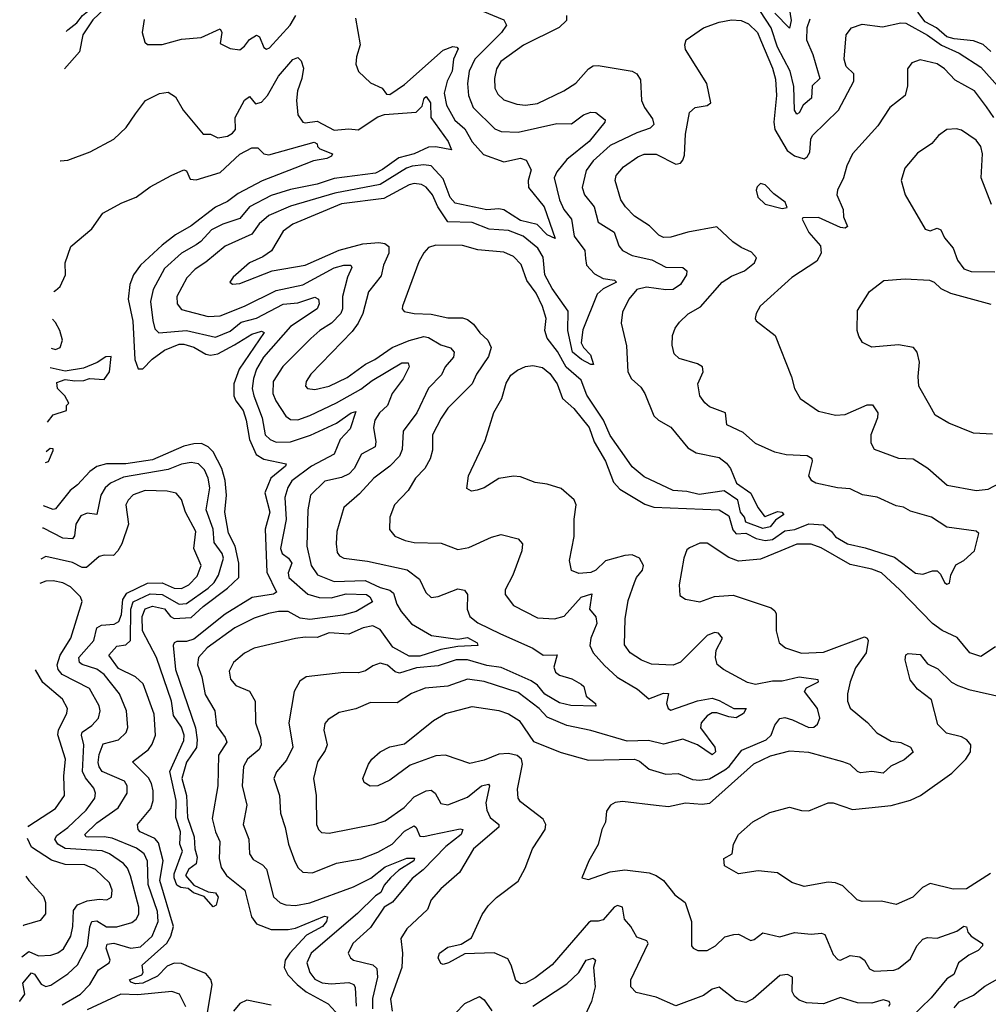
# Model space of a CAD drawing. Extents: x 1843161 to 1959474, y 907081 to 1016326.
# Tile 101 of 256: x 1845597 to 1849596, y 959123 to 963188. Entities that reach past the tile are written whole.
import ezdxf

# ---------------------------------------------------------------- set-up
doc = ezdxf.new("R2010")
doc.units = 0

msp = doc.modelspace()

# ---------------------------------------------------------------- linework, layer by layer
at = {"layer": '0CON20XD'}
for points in [[(1845789, 963138.8), (1845795, 963146.1), (1845832.8, 963175), (1845856.2, 963205), (1845883.1, 963226.9), (1845905, 963271.2), (1845970, 963255), (1845898.1, 963188.1), (1845857.3, 963125), (1845844, 963055), (1845781.6, 962985)], [(1848770.5, 963255), (1848781.3, 963185), (1848775, 963152.9), (1848715, 963215.2)], [(1847485, 963232.7), (1847595, 963187.1), (1847606.2, 963165), (1847585.2, 963134.8), (1847476.2, 963025), (1847452.5, 962975), (1847446.2, 962925), (1847450.3, 962875), (1847469.4, 962825), (1847557.7, 962737.7), (1847585, 962726.8), (1847655, 962724.1), (1847815, 962760.3), (1847875, 962758.8), (1847924.3, 962795.7), (1847955, 962806.4), (1847975, 962804.4), (1848013.5, 962775), (1848012.7, 962765), (1847948.4, 962685), (1847855, 962610.7), (1847815, 962560.4), (1847803.3, 962535), (1847825.3, 962445), (1847843.8, 962405), (1847874.3, 962365), (1847885.8, 962295), (1847930.6, 962235), (1847932.7, 962202.7), (1847936.8, 962175), (1847969.4, 962139.4), (1848005, 962119.4), (1848052.7, 962112.7), (1848060.8, 962105), (1848005, 962076.9), (1847980.3, 962055), (1847922.1, 961907.9), (1847914.8, 961854.8), (1847924.7, 961834.7), (1847953.1, 961805), (1847965.8, 961765), (1847955, 961764.4), (1847915.7, 961785), (1847879.7, 961815), (1847860.3, 961905), (1847861.4, 961985), (1847795, 962078.8), (1847764.4, 962134.4), (1847757.3, 962207.3), (1847735.3, 962245), (1847675, 962294.3), (1847615, 962317.6), (1847535, 962323.1), (1847465, 962350.6), (1847365, 962353.3), (1847323.3, 962415), (1847300.5, 962465), (1847275, 962496.8), (1847255, 962508), (1847225, 962512.5), (1847205, 962507.1), (1847100.1, 962449.9), (1846925, 962428.1), (1846725, 962343.8), (1846684.7, 962315), (1846635.7, 962234.3), (1846600.7, 962209.3), (1846545.6, 962185), (1846477.5, 962125), (1846464.2, 962105), (1846475.8, 962095.8), (1846505, 962098.5), (1846638.6, 962151.4), (1846775, 962174.4), (1846915, 962237.3), (1847013.3, 962263.3), (1847079, 962269), (1847103.8, 962263.8), (1847121.2, 962251.2), (1847120.9, 962225), (1847098.2, 962175), (1847088.9, 962131.1), (1847037.3, 962065), (1847013.7, 961975), (1846994.7, 961935), (1846968.8, 961901.2), (1846798.2, 961725), (1846778.9, 961695), (1846776, 961675), (1846785.6, 961665.6), (1846815, 961661.8), (1846875, 961675.8), (1846949, 961711), (1847023.9, 961766.1), (1847062.4, 961785), (1847135, 961834.8), (1847205, 961864), (1847265, 961879.8), (1847285, 961876.6), (1847335, 961845.2), (1847375, 961833.1), (1847391.1, 961815), (1847388, 961795), (1847353.4, 961755), (1847338.6, 961721.4), (1847285, 961666.9), (1847235.8, 961565), (1847179.9, 961490.1), (1847175.7, 961414.3), (1847164.1, 961385.9), (1847125, 961344.6), (1847058.2, 961295), (1846999.4, 961230.6), (1846935, 961174.2), (1846906.1, 961075), (1846902.7, 961025), (1846908, 960988), (1846916.7, 960975), (1846935, 960964.7), (1847032.9, 960952.9), (1847196.5, 960916.5), (1847248, 960878), (1847273.4, 960823.4), (1847295, 960803.3), (1847325, 960806.5), (1847405, 960838.2), (1847433.5, 960833.5), (1847445.3, 960815.3), (1847444.7, 960754.7), (1847454.7, 960724.7), (1847487.9, 960697.9), (1847582.1, 960652.1), (1847715, 960593.2), (1847757.5, 960565), (1847816, 960566), (1847802.4, 960515), (1847808.5, 960495), (1847825, 960481.9), (1847876.5, 960466.5), (1847915, 960444.5), (1847925.5, 960435), (1847935.7, 960395), (1847974, 960365), (1847975.6, 960354.4), (1847872.4, 960357.6), (1847825, 960368.5), (1847765, 960403.2), (1847735, 960440.8), (1847708.3, 960458.3), (1847585, 960513.2), (1847525, 960521.5), (1847445, 960545.8), (1847399.2, 960545), (1847325, 960520.9), (1847235, 960512.7), (1847165, 960491), (1847146.5, 960496.5), (1847115, 960523.8), (1847085, 960531.5), (1847055, 960520.6), (1847025, 960499.5), (1846995, 960492.1), (1846935, 960492.9), (1846780, 960475), (1846753.3, 960456.7), (1846729.5, 960415), (1846708.4, 960285), (1846724.1, 960185), (1846698.3, 960131.7), (1846656.4, 960083.6), (1846645.5, 960055), (1846668.9, 959985), (1846673, 959913), (1846692.7, 959852.7), (1846705.9, 959785), (1846732.4, 959712.4), (1846746.4, 959686.4), (1846765, 959668.5), (1846805.5, 959665.5), (1846905, 959706.1), (1847005, 959724), (1847075, 959751.4), (1847135, 959784.8), (1847185, 959837.5), (1847225, 959859.6), (1847233.4, 959853.4), (1847248.1, 959818.1), (1847265, 959815.8), (1847295, 959823.5), (1847415, 959848.4), (1847426.9, 959845), (1847419.1, 959825), (1847356.1, 959775), (1847262.1, 959677.9), (1847217, 959643), (1847135.2, 959544.8), (1847100.9, 959525), (1847045, 959440), (1846971.5, 959375), (1846952.2, 959335), (1846961.9, 959315), (1846975, 959305.5), (1847055, 959286.2), (1847071.1, 959271.1), (1847073.9, 959235), (1847052.8, 959147.2), (1847053.2, 959105)], [(1848859.3, 963190.7), (1848846, 963155), (1848845.6, 963105), (1848871.2, 963045), (1848900.5, 962945), (1848868.6, 962915), (1848865.7, 962864.3), (1848831.9, 962835), (1848815, 962803.2), (1848805, 962797.5), (1848795.3, 962815), (1848792.2, 962912.2), (1848777.3, 962975), (1848725.3, 963075), (1848699.6, 963155), (1848655, 963222.3)], [(1849606.4, 963056.4), (1849575, 963085.3), (1849535, 963101), (1849455, 963109.1), (1849425, 963117.9), (1849381.7, 963155), (1849335, 963178.8), (1849305, 963218.6)], [(1846110.7, 963189.3), (1846102.2, 963135), (1846112.9, 963095), (1846125, 963085.7), (1846185, 963085.6), (1846265, 963108.2), (1846345.3, 963114.7), (1846425, 963151.1), (1846431.6, 963135), (1846425, 963090), (1846465, 963069.2), (1846505, 963063.3), (1846525, 963078.8), (1846545, 963106), (1846575, 963123.8), (1846587, 963117), (1846605, 963073.3), (1846615, 963066.2), (1846627.7, 963072.3), (1846714, 963165), (1846736.2, 963205)], [(1846982.5, 963195), (1847001.8, 963085), (1846986.9, 963035), (1846984.4, 963004.4), (1846995, 962973.8), (1847045, 962928), (1847093.3, 962905), (1847110.8, 962880.8), (1847125, 962880), (1847185, 962920), (1847345, 963062.3), (1847385, 963077.8), (1847401.2, 963075), (1847407.6, 963067.6), (1847388, 963025), (1847382.5, 962975), (1847361.6, 962935), (1847349.1, 962885), (1847358.9, 962835), (1847392.8, 962772.8), (1847435, 962737.2), (1847465, 962683.8), (1847511.4, 962631.4), (1847595, 962600.8), (1847665, 962616.2), (1847687.9, 962607.9), (1847707.8, 962567.8), (1847695.9, 962525), (1847697.8, 962495), (1847762.5, 962415), (1847808, 962285), (1847775, 962300.3), (1847732.8, 962342.8), (1847665, 962358.5), (1847595, 962403.8), (1847575, 962408), (1847525, 962403.3), (1847395, 962431.2), (1847374.5, 962454.5), (1847345, 962531.4), (1847295.5, 962585.5), (1847265, 962589.5), (1847216.8, 962583.2), (1847194.2, 962575), (1847085, 962508.2), (1846897.8, 962472.2), (1846715, 962417.9), (1846625, 962379.8), (1846585.2, 962344.8), (1846555, 962303.4), (1846445, 962253.2), (1846365, 962186.5), (1846321.8, 962158.2), (1846287.2, 962122.8), (1846246, 962045), (1846246.4, 962015), (1846265, 961992.1), (1846375, 961963), (1846425, 961965.2), (1846524.9, 962005.1), (1846655, 962070.6), (1846765, 962094), (1846895, 962163.7), (1846935.3, 962175.3), (1846963.8, 962175), (1846968.2, 962165), (1846949.5, 962125), (1846928.9, 962045), (1846928.9, 961995), (1846921.9, 961975), (1846884.2, 961935), (1846836.2, 961905), (1846798.3, 961871.7), (1846683.5, 961756.5), (1846643.7, 961695), (1846641.7, 961645), (1846653.6, 961615), (1846695, 961550.9), (1846715, 961537.8), (1846745, 961536.6), (1846795, 961554), (1846904.1, 961605.9), (1847005, 961662.9), (1847051.7, 961698.3), (1847175, 961771.6), (1847201.2, 961771.2), (1847204.6, 961755), (1847179.4, 961705), (1847134.8, 961645), (1847115.4, 961595), (1847081.8, 961565), (1847062.8, 961535), (1847057.5, 961505), (1847066.5, 961445), (1847063.8, 961425), (1847008.5, 961395), (1846977.1, 961335), (1846956.5, 961313.5), (1846925, 961298.3), (1846856.7, 961283.3), (1846797.1, 961225), (1846786.3, 961165), (1846782.2, 961015), (1846800, 960935), (1846826, 960896), (1846895, 960868.7), (1847022.4, 960872.4), (1847085, 960844), (1847125, 960833.5), (1847140, 960820), (1847153.3, 960775), (1847171, 960745), (1847215, 960694.7), (1847296.2, 960646.2), (1847405, 960631), (1847445, 960637.5), (1847485.6, 960615), (1847487.5, 960605), (1847405, 960600.4), (1847335, 960587.7), (1847249.2, 960560.8), (1847205, 960560.3), (1847137.3, 960597.3), (1847085, 960671.1), (1847055, 960685.6), (1847015, 960677.4), (1846955, 960651.4), (1846875, 960657.2), (1846825, 960637.5), (1846775, 960639.6), (1846735, 960634), (1846565, 960593.8), (1846525, 960573.6), (1846479.1, 960535), (1846461.9, 960498.1), (1846466.9, 960465), (1846489.6, 960439.6), (1846545, 960415.6), (1846568.5, 960375), (1846570.4, 960285), (1846590.4, 960225), (1846593.9, 960195), (1846585.4, 960175), (1846537.1, 960135), (1846520.4, 960105), (1846515.8, 960025), (1846534.6, 959945), (1846520, 959865), (1846542.2, 959805), (1846545.5, 959745), (1846561.3, 959721.3), (1846599.2, 959699.2), (1846615, 959681.9), (1846645, 959567.5), (1846672.3, 959542.3), (1846695, 959534.2), (1846735, 959531.7), (1846795, 959542.9), (1846975, 959608.1), (1847046.6, 959643.4), (1847105, 959691.5), (1847195, 959727), (1847226.4, 959726.4), (1847223.8, 959715), (1847162.7, 959677.3), (1847127.9, 959645), (1847101.9, 959615), (1847087.5, 959585), (1847065, 959571.2), (1846991.2, 959498.8), (1846799.4, 959335), (1846782.5, 959295), (1846794.8, 959255), (1846815, 959226.9), (1846845, 959211.3), (1846882.6, 959207.4), (1846955, 959213), (1846976.1, 959205), (1846982.2, 959192.2), (1846986.2, 959115)], [(1847854.3, 963205), (1847854.4, 963185), (1847824.6, 963155.4), (1847676.9, 963083.1), (1847583.8, 963015), (1847564.7, 962985), (1847556.5, 962945), (1847558.7, 962905), (1847570.1, 962880.1), (1847595, 962857.1), (1847648.9, 962838.9), (1847685, 962834.8), (1847735, 962842.4), (1847843.1, 962895), (1847893.4, 962926.6), (1847944.8, 962985.2), (1847965, 962997.5), (1847985, 962999.6), (1848125.3, 962975.3), (1848144.7, 962964.7), (1848160.2, 962940.2), (1848163.5, 962855), (1848176.2, 962825), (1848208.7, 962778.7), (1848214.5, 962755.5), (1848199.6, 962740.4), (1848145, 962720.8), (1848035, 962668.8), (1847964.6, 962605.4), (1847935.3, 962565), (1847919.2, 962495), (1847928.4, 962465), (1847969.1, 962415), (1847985, 962352.9), (1848050.7, 962310.7), (1848070.7, 962255), (1848085.6, 962235), (1848125, 962215.3), (1848206.9, 962196.9), (1848265, 962166.6), (1848334.5, 962164.5), (1848351.4, 962151.4), (1848350, 962135), (1848325.5, 962095), (1848295.3, 962074.7), (1848265, 962072.4), (1848185, 962084.2), (1848145.2, 962074.8), (1848111.8, 962035), (1848085, 961981.2), (1848079.5, 961935), (1848102, 961842), (1848107.9, 961735), (1848122.2, 961705), (1848160.9, 961670.9), (1848177.5, 961645), (1848215, 961553.3), (1848234.7, 961534.7), (1848285, 961506.5), (1848355, 961420), (1848390.2, 961400.2), (1848485, 961380.5), (1848515, 961357.1), (1848531.9, 961335), (1848555.5, 961275), (1848615, 961233.3), (1848644.4, 961175), (1848670.5, 961140.5), (1848675, 961136.7), (1848725, 961157.7), (1848743.8, 961155), (1848752, 961145), (1848717.6, 961122.4), (1848695, 961094.6), (1848665, 961088.1), (1848595, 961114.4), (1848589.7, 961135), (1848572.3, 961155), (1848561.4, 961205), (1848505, 961243.7), (1848402.2, 961227.8), (1848350.5, 961240.5), (1848295, 961244.1), (1848175, 961301.4), (1848125, 961342.9), (1848103.3, 961373.3), (1848035, 961471.6), (1848006.4, 961535), (1847938.7, 961638.7), (1847915, 961699.6), (1847853.2, 961753.2), (1847817.7, 961817.7), (1847773.9, 961873.9), (1847765.2, 961905), (1847769.7, 961955), (1847755.4, 962004.6), (1847729.3, 962059.3), (1847690.9, 962110.9), (1847667.4, 962177.4), (1847635, 962210.9), (1847595, 962227.9), (1847488.3, 962238.3), (1847425, 962256), (1847315, 962257.3), (1847285, 962247.5), (1847264.7, 962225.3), (1847245, 962189.2), (1847177.1, 962005), (1847175.8, 961995), (1847183.6, 961983.6), (1847225.4, 961975.4), (1847295, 961972.9), (1847365, 961957.3), (1847425, 961956.8), (1847445, 961951.1), (1847470.8, 961930.8), (1847496.5, 961895), (1847529.5, 961865), (1847543.8, 961835), (1847532, 961798), (1847482.3, 961725), (1847464.4, 961685), (1847365, 961584.5), (1847336.9, 961543.1), (1847301.2, 961475), (1847301.5, 961411.5), (1847290.8, 961375), (1847268.8, 961335), (1847231.3, 961295), (1847200.4, 961245), (1847144.6, 961185), (1847125.4, 961134.6), (1847123.7, 961083.7), (1847145.3, 961055.3), (1847188, 961038), (1847225, 961029.3), (1847336.9, 961026.9), (1847405, 961001.5), (1847451.1, 961008.9), (1847545, 961052.1), (1847585, 961063.3), (1847655, 961044.3), (1847673.1, 961025), (1847669.5, 960995), (1847632.7, 960895), (1847601.4, 960835), (1847601.4, 960815), (1847635, 960770), (1847735, 960718.2), (1847804.7, 960715.3), (1847845, 960725.4), (1847915, 960804.1), (1847958.5, 960818.5), (1847949.3, 960755), (1847975, 960722.9), (1847979.8, 960695), (1847954.1, 960635), (1847950, 960605), (1847963.8, 960575), (1848011.6, 960521.6), (1848064.1, 960474.1), (1848147.8, 960425), (1848194.7, 960384.7), (1848255, 960407.5), (1848275, 960407.1), (1848267.6, 960365), (1848274.3, 960344.3), (1848285, 960337.1), (1848395, 960375.7), (1848455, 960386.7), (1848485, 960377.6), (1848545, 960345.2), (1848596, 960345), (1848585, 960323.5), (1848555, 960306.6), (1848525, 960309.6), (1848475, 960326.9), (1848455, 960326.5), (1848435, 960314.7), (1848410.8, 960285), (1848406.9, 960265), (1848466.6, 960185), (1848469, 960165), (1848455, 960153.9), (1848395, 960194.2), (1848335, 960217.5), (1848255, 960196.8), (1848192.4, 960212.4), (1848105, 960209.1), (1847955, 960253.9), (1847855, 960274.2), (1847775, 960308.8), (1847741.2, 960345), (1847655, 960410), (1847515, 960455.7), (1847445, 960465.7), (1847365, 960436.3), (1847271.1, 960428.9), (1847215, 960406), (1847155, 960368.2), (1847045, 960368.7), (1846985, 960342.7), (1846915, 960327.9), (1846870.8, 960299.2), (1846857, 960283), (1846852.5, 960255), (1846866.2, 960195), (1846858.3, 960171.7), (1846826.2, 960125), (1846810.4, 960055), (1846820.8, 959985), (1846822.3, 959865), (1846830, 959845), (1846842.5, 959832.5), (1846875, 959830), (1847063.1, 959866.9), (1847105, 959880.7), (1847183.5, 959936.5), (1847225, 959979.7), (1847275, 960004.1), (1847295, 960006.9), (1847311.8, 959995), (1847335, 959952.9), (1847365, 959946.4), (1847445, 959978.4), (1847503.8, 960025), (1847531.7, 960031.7), (1847536.1, 960025), (1847521.7, 959955), (1847525.2, 959925.2), (1847539.2, 959895), (1847575.4, 959865), (1847575, 959854.6), (1847470.5, 959765), (1847412.4, 959667.6), (1847335, 959600), (1847295.6, 959555), (1847280, 959515), (1847194.7, 959435.3), (1847170, 959395), (1847177.6, 959335), (1847174.7, 959275), (1847127.8, 959145), (1847135, 959094.4)], [(1849184.5, 959115), (1849190, 959125), (1849186.2, 959135), (1849161.7, 959141.7), (1849115, 959128.4), (1849055, 959129.8), (1848985, 959152.1), (1848915, 959125.3), (1848845, 959129.3), (1848815, 959140.4), (1848795, 959157.1), (1848786, 959176), (1848787.3, 959235), (1848766, 959246), (1848735, 959242.5), (1848625, 959146.5), (1848595, 959130.9), (1848555, 959138.9), (1848485, 959194.4), (1848455, 959185.5), (1848420.3, 959159.7), (1848305, 959116.4), (1848225, 959152.4), (1848142, 959172), (1848119.5, 959195), (1848119.5, 959225), (1848191.2, 959375), (1848185.7, 959385.7), (1848145, 959400), (1848120, 959445), (1848093.2, 959475), (1848085, 959523.8), (1848065, 959531.1), (1848051.5, 959525), (1848005, 959472), (1847985, 959465.9), (1847955, 959466.8), (1847945, 959459.1), (1847795, 959286.9), (1847725, 959232.9), (1847685, 959210.4), (1847665, 959207.8), (1847645, 959221.2), (1847625.7, 959285), (1847611.4, 959311.4), (1847555, 959335.5), (1847435, 959332), (1847366.7, 959295), (1847345, 959288), (1847335, 959291.2), (1847324, 959315), (1847330, 959335), (1847365, 959359.2), (1847418.8, 959371.2), (1847462.2, 959397.8), (1847506.6, 959493.4), (1847530.8, 959529.2), (1847565.9, 959564.1), (1847655, 959631.4), (1847684, 959686), (1847713.3, 959765), (1847765.6, 959845), (1847769.5, 959865), (1847757.9, 959887.9), (1847665, 959959.2), (1847654.4, 959975), (1847651.3, 960011.3), (1847672.5, 960115), (1847667.9, 960135), (1847650.4, 960150.4), (1847615, 960159.1), (1847575, 960155.9), (1847515, 960131.5), (1847455, 960117.8), (1847355, 960151.2), (1847315, 960148.7), (1847208.9, 960111.1), (1847125, 960048.1), (1847075, 960025.8), (1847044.3, 960024.3), (1847019.3, 960039.3), (1847013.3, 960055), (1847036.9, 960115), (1847050, 960135), (1847084.6, 960165.4), (1847125, 960186.9), (1847185, 960198.1), (1847304.7, 960295.3), (1847354.2, 960324.2), (1847465, 960352.3), (1847575, 960336.5), (1847615, 960322.5), (1847658.2, 960295), (1847718.4, 960208.4), (1847832.4, 960162.4), (1847945, 960131.5), (1848135.2, 960135.2), (1848155, 960127.7), (1848195, 960094.7), (1848265, 960073.4), (1848315, 960076.5), (1848375, 960051.7), (1848405, 960048.3), (1848445, 960054.8), (1848508.3, 960091.7), (1848525.2, 960105), (1848577.9, 960172.1), (1848679.1, 960215), (1848698.8, 960235), (1848713.9, 960276.1), (1848735, 960303.3), (1848755, 960307.4), (1848787.4, 960297.4), (1848855, 960265.9), (1848875, 960267.1), (1848890, 960280), (1848900, 960305), (1848890, 960345), (1848837.3, 960415), (1848845, 960429.6), (1848895, 960454.5), (1848892.7, 960462.7), (1848815, 960473.7), (1848745, 960456.9), (1848705, 960456.9), (1848635, 960444), (1848602, 960452), (1848502, 960505), (1848476.3, 960526.3), (1848469.2, 960555), (1848472.2, 960585), (1848498.1, 960635), (1848481.2, 960655), (1848465, 960658.5), (1848435, 960646.1), (1848325, 960535.4), (1848295, 960522.8), (1848205, 960528), (1848163.9, 960543.9), (1848117.1, 960575), (1848093.2, 960606.8), (1848096.2, 960715), (1848109.5, 960790.5), (1848135.3, 960864.7), (1848142.9, 960885), (1848167.5, 960915), (1848172, 960935), (1848155.6, 960965.6), (1848125, 960978.8), (1848095, 960976.3), (1848015.6, 960954.4), (1847975, 960915.3), (1847955, 960905.8), (1847905, 960901.2), (1847874.5, 960914.5), (1847866.7, 960955), (1847885.7, 961055), (1847885.6, 961125.6), (1847894.4, 961185), (1847885.4, 961205.4), (1847832.4, 961252.4), (1847775, 961270.6), (1847725, 961276.9), (1847665, 961300.5), (1847635, 961303.6), (1847575.4, 961294.6), (1847515, 961255.7), (1847486.1, 961246.1), (1847462.3, 961242.3), (1847442.3, 961252.3), (1847449.4, 961305), (1847518.6, 961451.4), (1847554, 961566), (1847587.5, 961625), (1847605, 961687.5), (1847625, 961721.1), (1847651.7, 961741.7), (1847685, 961756.4), (1847715, 961760.9), (1847755, 961751.8), (1847785, 961728.2), (1847815.9, 961685), (1847837.9, 961625), (1847885, 961583.1), (1847948.1, 961505), (1847969.1, 961445), (1848015, 961365.6), (1848048.3, 961278.3), (1848075, 961249.6), (1848178, 961188), (1848215.3, 961175.3), (1848485, 961164.8), (1848525, 961140.4), (1848541.6, 961081.6), (1848555, 961065.9), (1848595, 961068), (1848637, 961047), (1848675, 961038.1), (1848705, 961041.6), (1848755, 961078.5), (1848796.7, 961083.3), (1848855, 961106.9), (1848915, 961103.2), (1848948.7, 961075), (1848965, 961053.8), (1849015, 961024), (1849087.7, 961007.7), (1849208.9, 960968.9), (1849295, 960903.9), (1849325, 960898.8), (1849365, 960912.9), (1849385, 960912.5), (1849398.7, 960898.7), (1849414.7, 960865), (1849425, 960857.8), (1849435, 960862), (1849440.4, 960895), (1849461.8, 960938.2), (1849494.2, 960955), (1849539.2, 960995), (1849556.4, 961066.4), (1849546, 961076), (1849425, 961093.3), (1849360.8, 961135), (1849275, 961159.2), (1849245, 961176), (1849215, 961181), (1849136.6, 961216.6), (1849076.8, 961226.8), (1849025, 961251.1), (1848973.3, 961255), (1848884.2, 961275), (1848867.5, 961285), (1848854.3, 961305), (1848870, 961365), (1848868.8, 961375), (1848847.9, 961387.9), (1848761.3, 961391.3), (1848715, 961402.9), (1848635, 961438.9), (1848583.4, 961483.4), (1848516.7, 961515), (1848510, 961565), (1848445, 961590), (1848425, 961605.8), (1848404.4, 961635), (1848396.5, 961685), (1848417.8, 961735), (1848415.7, 961755), (1848395, 961767.9), (1848319.1, 961789.1), (1848299.4, 961809.4), (1848290.5, 961845), (1848292.5, 961885), (1848303.3, 961915), (1848321.2, 961938.8), (1848356.5, 961973.5), (1848407.3, 962002.7), (1848496.4, 962105), (1848535, 962130), (1848589, 962151), (1848630, 962185), (1848639.2, 962205), (1848618.1, 962228.1), (1848575, 962247.1), (1848541.2, 962271.2), (1848475, 962333.6), (1848355, 962310.8), (1848285, 962290.4), (1848255, 962289.6), (1848235, 962298.2), (1848197, 962337), (1848135, 962376.9), (1848097.5, 962415), (1848078.7, 962445), (1848055.4, 962525), (1848059.6, 962545), (1848089, 962581), (1848148.1, 962621.9), (1848175, 962633.2), (1848225, 962632.4), (1848305, 962592.2), (1848325, 962595.6), (1848335, 962608), (1848341.2, 962628.8), (1848345.6, 962715.6), (1848362, 962805), (1848385, 962826.2), (1848435, 962833.3), (1848450, 962845), (1848433.8, 962925), (1848345.8, 963065.8), (1848342.5, 963085), (1848348.8, 963105), (1848420, 963155), (1848485, 963178.6), (1848535, 963187.3), (1848575, 963184.2), (1848605, 963170.8), (1848642.2, 963135), (1848655.7, 963105.7)], [(1848655.7, 963105.7), (1848705, 962988.5), (1848717.6, 962942.4), (1848721.7, 962875), (1848710, 962765), (1848714.7, 962735), (1848765, 962647.5), (1848795, 962625.6), (1848835, 962613.2), (1848848.4, 962621.6), (1848859.2, 962640.8), (1848862.5, 962695), (1848869.6, 962710.4), (1848977.5, 962815), (1849041.1, 962935), (1849041.1, 962965), (1849008.5, 962995), (1849000.4, 963025), (1849008.6, 963125), (1849031.1, 963155), (1849075, 963169.2), (1849159.1, 963159.1), (1849235, 963175.2), (1849255, 963174.2), (1849345, 963124.4), (1849402.9, 963082.9), (1849475, 963049.6), (1849565, 962991.7), (1849668.8, 962875)], [(1845763.3, 962605), (1845765, 962606), (1845795, 962608), (1845887.6, 962642.4), (1845985, 962694.3), (1846036.2, 962743.8), (1846075, 962799.2), (1846115.8, 962855), (1846173.9, 962883.9), (1846209.1, 962889.1), (1846240.3, 962870.3), (1846272.2, 962815), (1846354.3, 962715), (1846385, 962715.6), (1846415, 962700.4), (1846455, 962707.7), (1846475, 962719.2), (1846487.1, 962735), (1846485.8, 962785), (1846524.4, 962855.6), (1846545, 962871.5), (1846570.3, 962840.3), (1846595, 962847.3), (1846620, 962875), (1846664.8, 962955.2), (1846725, 963024.4), (1846745, 963032), (1846758.9, 963018.9), (1846768.7, 962988.7), (1846762, 962945), (1846743.8, 962895), (1846740, 962855), (1846744.4, 962795), (1846765, 962765.8), (1846775, 962762.2), (1846825, 962769.1), (1846895, 962732.7), (1846955, 962738.2), (1846994.1, 962734.1), (1847075, 962787.5), (1847103.1, 962796.9), (1847233.8, 962806.2), (1847258.5, 962831.5), (1847266.3, 962863.7), (1847275, 962871.1), (1847293.4, 962845), (1847294.3, 962784.3), (1847366.2, 962685), (1847379.5, 962650.5), (1847315, 962662.9), (1847285, 962661.9), (1847225, 962634.6), (1847161.5, 962618.5), (1847095, 962569.1), (1847065, 962553.9), (1846895, 962532.1), (1846825, 962509), (1846715, 962487.5), (1846635, 962462.4), (1846545, 962416.2), (1846505, 962367.4), (1846435, 962343.9), (1846389.2, 962320.8), (1846345, 962272.7), (1846325, 962259.4), (1846265, 962223.8), (1846195, 962161.2), (1846148.1, 962075), (1846137.4, 962025), (1846146, 961946), (1846155, 961911.4), (1846170.8, 961895), (1846284.8, 961905.2), (1846405, 961877.9), (1846465, 961902.8), (1846510.5, 961939.5), (1846575, 961956.1), (1846685, 962013.1), (1846745, 962019.5), (1846815, 962042.3), (1846830.5, 962035), (1846833.1, 962015), (1846824.6, 961995), (1846715, 961921.1), (1846603.9, 961795), (1846574.4, 961745), (1846562.5, 961707.5), (1846556, 961665), (1846563.6, 961635), (1846597.9, 961545), (1846610.6, 961475), (1846630.4, 961455), (1846655, 961444), (1846715, 961446), (1846797.5, 961472.5), (1846905, 961522.3), (1846965, 961565.7), (1846985, 961571.2), (1846960.8, 961499.2), (1846919.5, 961455), (1846895.5, 961394.5), (1846801.8, 961345), (1846720.7, 961285), (1846703.5, 961256.5), (1846691.4, 961215), (1846697.2, 961125), (1846672.9, 961005), (1846680, 960985), (1846706, 960965), (1846719.7, 960945), (1846705.2, 960905), (1846708, 960885), (1846786.5, 960816.5), (1846833.1, 960803.1), (1846882, 960802), (1846945, 960818.1), (1847028.2, 960815), (1847042.4, 960805), (1847052.9, 960785), (1846985.6, 960745), (1846930.8, 960729.2), (1846795, 960712.5), (1846755, 960716.9), (1846705, 960745.2), (1846665, 960745.6), (1846623.4, 960736.6), (1846565, 960717.3), (1846485, 960678), (1846371.2, 960595), (1846335.2, 960555), (1846331.2, 960525), (1846348.8, 960475), (1846362.6, 960402.6), (1846402.1, 960335), (1846408.8, 960275), (1846444.7, 960225), (1846451.6, 960205), (1846418.1, 960151.9), (1846414.8, 960025), (1846390.9, 959890.9), (1846404.7, 959835), (1846422.7, 959795), (1846420.5, 959725), (1846428, 959688), (1846451.2, 959655), (1846526.8, 959595), (1846553.1, 959485), (1846574.6, 959455), (1846635, 959432.6), (1846705, 959432.4), (1846735, 959438), (1846855, 959487.6), (1846868.2, 959485), (1846863.1, 959465), (1846847.3, 959445), (1846781.4, 959408.6), (1846711.4, 959335), (1846692.7, 959305), (1846688.4, 959275), (1846703.8, 959245), (1846742.4, 959205), (1846780, 959175), (1846870.5, 959125), (1846915, 959075.7)], [(1849618, 962785), (1849587.9, 962827.9), (1849538.8, 962895), (1849458.8, 962938.8), (1849414.6, 962985), (1849385, 963006.6), (1849315, 963022.5), (1849279.7, 963010.3), (1849261.9, 962985), (1849262.2, 962915), (1849252.2, 962875), (1849188.6, 962825), (1849139.8, 962750.2), (1849035.7, 962635), (1849011.1, 962585), (1848997.5, 962535), (1848972.7, 962485), (1848970.4, 962465), (1848997.1, 962405), (1848997.5, 962375), (1849013.8, 962335), (1849005, 962328), (1848985, 962330), (1848895, 962370.9), (1848830, 962370), (1848827.5, 962365), (1848855, 962310), (1848902.5, 962255), (1848905.6, 962225), (1848888.1, 962191.9), (1848785, 962124.4), (1848653.8, 962005), (1848636.7, 961975), (1848633.3, 961955), (1848637.5, 961945), (1848715.8, 961885), (1848783.2, 961713.2), (1848796, 961665), (1848818.8, 961625), (1848895, 961571.4), (1848965, 961555.6), (1849005, 961558.9), (1849095, 961598.5), (1849117.8, 961597.8), (1849140, 961565), (1849137.9, 961545), (1849110.9, 961475), (1849111.3, 961441.3), (1849124, 961415), (1849225, 961378.1), (1849285.8, 961375), (1849346.6, 961336.6), (1849426.2, 961266.2), (1849545, 961244.6), (1849595, 961249.6), (1849645, 961276.2)], [(1849608.8, 962425), (1849565.9, 962535), (1849571.1, 962635), (1849565.3, 962665), (1849545, 962690.5), (1849485, 962732.5), (1849465, 962737.5), (1849425, 962734.3), (1849390.5, 962709.5), (1849362.8, 962677.2), (1849303.3, 962636.7), (1849250.8, 962575), (1849236.2, 962525), (1849253.1, 962465), (1849335, 962324), (1849355, 962317.1), (1849385, 962326.9), (1849400, 962320), (1849415, 962288), (1849450.8, 962245), (1849469.1, 962195), (1849495, 962160), (1849525, 962148.2), (1849622.1, 962147.9)], [(1845737.4, 962065.6), (1845745, 962070), (1845763.6, 962086.4), (1845786, 962135), (1845784, 962185), (1845807.7, 962252.3), (1845894.5, 962325), (1845940, 962390), (1846018, 962432), (1846078, 962455), (1846135, 962497.9), (1846222.5, 962545), (1846275, 962568.6), (1846285, 962563.8), (1846300.1, 962530.1), (1846325, 962526.4), (1846425, 962558), (1846505, 962633.2), (1846555, 962658.5), (1846579.4, 962659.4), (1846604, 962635), (1846625, 962630.5), (1846812, 962682), (1846825, 962676), (1846826, 962665), (1846836, 962655), (1846887.5, 962635), (1846883.8, 962625), (1846865, 962614.5), (1846810, 962605), (1846732, 962575), (1846597.1, 962522.9), (1846498.9, 962471.1), (1846455, 962438.3), (1846405, 962413.8), (1846305, 962337.4), (1846240.6, 962299.4), (1846185, 962257.5), (1846094.9, 962175.1), (1846066.5, 962135), (1846051.6, 962095), (1846044.8, 962035), (1846063.4, 961943.4), (1846072.1, 961785), (1846086.2, 961746.2), (1846105, 961747.3), (1846143.7, 961786.3), (1846195, 961824), (1846255, 961848), (1846275, 961848.5), (1846315, 961835.7), (1846365, 961806.9), (1846385, 961803), (1846415, 961809.3), (1846483.6, 961846.4), (1846555, 961890.2), (1846595, 961901.8), (1846606.2, 961896.2), (1846502.8, 961745), (1846480.8, 961685), (1846480.5, 961635), (1846488.4, 961615), (1846518.9, 961575), (1846531.8, 961535), (1846545.1, 961455), (1846573.6, 961393.6), (1846605, 961374.3), (1846696.5, 961355), (1846693.8, 961345), (1846633.8, 961295), (1846609.1, 961235), (1846629.2, 961155), (1846609.6, 961085), (1846617.6, 960907.6), (1846657.5, 960825), (1846643.9, 960816.1), (1846556.8, 960803.2), (1846445, 960734), (1846315, 960630.2), (1846285, 960621.8), (1846245, 960620.6), (1846233.9, 960616.1), (1846230.6, 960605), (1846240.6, 960505), (1846322.7, 960265), (1846329.5, 960215), (1846326.9, 960183.1), (1846285, 960123.5), (1846265.8, 960055), (1846284.8, 959985), (1846289.2, 959895), (1846317.6, 959815), (1846320, 959765), (1846328.9, 959731.1), (1846325, 959703.3), (1846295, 959681.2), (1846281.2, 959655), (1846316, 959615), (1846375, 959588.2), (1846405, 959583.1), (1846416.3, 959565), (1846408, 959532), (1846395, 959526), (1846358.5, 959568.5), (1846313.9, 959583.9), (1846292.1, 959602.1), (1846262.5, 959605), (1846245, 959614.6), (1846233.8, 959645), (1846235, 959662.5), (1846268.8, 959755), (1846258.4, 959785), (1846260.7, 959835), (1846241, 959895), (1846242.9, 959965), (1846217.2, 960085), (1846275, 960213.1), (1846276.1, 960235), (1846265, 960267.1), (1846232.3, 960315), (1846223.3, 960375), (1846161.9, 960555), (1846103.1, 960665), (1846101.8, 960725), (1846115, 960755.4), (1846145, 960767.6), (1846195, 960755.9), (1846219.6, 960725), (1846235, 960716.5), (1846305, 960720.4), (1846354.3, 960765.7), (1846455, 960841.9), (1846502, 960885), (1846501.5, 960945), (1846486, 961015), (1846458.5, 961068.5), (1846443, 961155), (1846451.1, 961225), (1846445.6, 961285.6), (1846430.8, 961335), (1846395, 961403.7), (1846375, 961425.2), (1846348, 961438), (1846315, 961437.8), (1846275, 961427.9), (1846145, 961371.2), (1846035, 961354.2), (1845955, 961354.8), (1845915.8, 961344.2), (1845886.5, 961323.5), (1845835, 961267.3), (1845805, 961243.9), (1845745, 961169.1), (1845735, 961166.7), (1845695, 961181.1)], [(1848745, 962408.8), (1848765, 962412.5), (1848757.5, 962435), (1848709.7, 962469.7), (1848675, 962506.2), (1848655, 962512.5), (1848641.7, 962498.3), (1848637.5, 962485), (1848643.8, 962455), (1848675, 962426.2), (1848745, 962408.8)], [(1849612.4, 961477.6), (1849535, 961480.6), (1849433, 961523), (1849376.2, 961555), (1849354, 961595), (1849309.2, 961675), (1849305.7, 961715), (1849311.5, 961775), (1849302.2, 961815), (1849287.5, 961835), (1849225, 961845.6), (1849115, 961836), (1849076.7, 961855), (1849061.3, 961881.3), (1849054.4, 961905), (1849055, 961987.5), (1849104.6, 962065.4), (1849165, 962111.1), (1849252.3, 962117.7), (1849353.5, 962113.5), (1849371.9, 962105), (1849399.1, 962079.1), (1849439.4, 962059.4), (1849605.7, 962014.3)], [(1845726.2, 961831.9), (1845745, 961826), (1845764.4, 961835), (1845773.1, 961865), (1845762.9, 961905), (1845745, 961937.5), (1845732, 961952.1)], [(1845711.6, 961526.6), (1845735, 961557.5), (1845790, 961575), (1845790, 961595), (1845800, 961605), (1845782.5, 961635), (1845752.5, 961665), (1845750, 961690), (1845785, 961703.3), (1845825, 961696.7), (1845861.7, 961698.3), (1845885, 961707.5), (1845945, 961702.5), (1845967.1, 961735), (1845975, 961797.5), (1845953, 961797), (1845917, 961773), (1845860, 961750), (1845785, 961736.5), (1845722.4, 961751.4)], [(1845703.6, 961360.3), (1845715.3, 961364.7), (1845735, 961410), (1845735, 961416.7), (1845722.3, 961417.7), (1845705.7, 961403.9)], [(1846357.7, 959005), (1846391.4, 959205), (1846385.2, 959225.2), (1846365, 959250.4), (1846306.6, 959273.4), (1846265, 959292.4), (1846235, 959293.8), (1846205, 959280.8), (1846165, 959240), (1846105, 959210), (1846075, 959207.9), (1846055.6, 959215), (1846050, 959225), (1846101.3, 959245), (1846105.8, 959255), (1846102.3, 959285), (1846203.9, 959376.1), (1846221.1, 959405), (1846231.7, 959445), (1846174.9, 959635), (1846188.4, 959715), (1846169.5, 959789.5), (1846155, 959807.6), (1846093.5, 959835), (1846085.5, 959845), (1846082.5, 959865), (1846137.7, 959932.3), (1846147.1, 959965), (1846147.7, 960005), (1846141.4, 960035), (1846128.4, 960058.4), (1846061.9, 960125), (1846127.9, 960175), (1846143.3, 960196.7), (1846157.8, 960235), (1846151.5, 960321.5), (1846106.6, 960446.6), (1846074.8, 960474.8), (1846005, 960510), (1845965.4, 960565), (1845997.7, 960602.3), (1846035, 960606.7), (1846053.5, 960625), (1846055.9, 960755), (1846064.9, 960785.1), (1846135, 960817.8), (1846185, 960815.3), (1846255, 960774.9), (1846285, 960777.6), (1846375, 960840.8), (1846399.8, 960865), (1846417.8, 960895), (1846437.8, 960965), (1846432.8, 960985), (1846400, 961030), (1846395.5, 961085), (1846365.9, 961165), (1846381.2, 961255), (1846375, 961295.7), (1846359.8, 961329.8), (1846335, 961354.1), (1846305, 961360.7), (1846265, 961353), (1846209.2, 961330.8), (1846025, 961299.3), (1845971.5, 961275), (1845950, 961255), (1845931.6, 961225), (1845915, 961145.5), (1845875, 961150.6), (1845849.7, 961140.3), (1845828.8, 961105), (1845822.6, 961057.4), (1845814.7, 961045.3), (1845775, 961047.1), (1845695, 961089.5), (1845690.6, 961089.6)], [(1845771.7, 959121.7), (1845847.5, 959165), (1845886, 959205), (1845922.3, 959265), (1845965.6, 959295), (1845970.9, 959305), (1845954.1, 959355), (1845958.1, 959371.9), (1845984.8, 959375.2), (1846055, 959355.2), (1846095, 959360.8), (1846144.2, 959405), (1846168.8, 959465), (1846165, 959506.5), (1846127.7, 959617.7), (1846123.7, 959713.7), (1846110.8, 959745), (1846078.5, 959768.5), (1845978.8, 959808.8), (1845945, 959814.9), (1845882.7, 959812.7), (1845870.6, 959815), (1845865, 959824), (1845915, 959873.1), (1846002.7, 959935), (1846040.4, 959995), (1846040.9, 960025), (1846030, 960045), (1845937.7, 960085), (1845924.2, 960104.2), (1845921, 960121), (1845924.7, 960154.7), (1845942, 960198), (1846005.2, 960214.8), (1846036.9, 960245), (1846043.5, 960266.5), (1846038.1, 960335), (1846009.2, 960405), (1845945, 960484.7), (1845915, 960507.1), (1845855, 960526.2), (1845843.5, 960535), (1845840.9, 960555), (1845903.4, 960625), (1845915, 960677.9), (1845935, 960688.1), (1845987.4, 960692.6), (1846006, 960704), (1846017.3, 960732.7), (1846022.6, 960795), (1846039.4, 960820.6), (1846125, 960862.2), (1846185, 960863.6), (1846235, 960840.9), (1846265, 960839.8), (1846295, 960855.7), (1846329.8, 960890.2), (1846346.4, 960935), (1846315.2, 961005), (1846323.9, 961075), (1846281.2, 961155), (1846265, 961208), (1846243.2, 961233.2), (1846205, 961241.2), (1846115, 961244.8), (1846065, 961226), (1846044.6, 961205), (1846035.4, 961185), (1846045.9, 961105), (1846018.7, 961025), (1846002.3, 960995), (1845983.5, 960976.5), (1845945, 960978.2), (1845925, 960972.5), (1845873.1, 960926.9), (1845855, 960926.6), (1845815, 960947.7), (1845705, 960972), (1845684.4, 960960.4)], [(1849625, 960598.8), (1849565, 960559.2), (1849519.2, 960575), (1849467, 960637), (1849405, 960666.5), (1849365.4, 960695), (1849231.1, 960835), (1849155, 960904.2), (1849115, 960920), (1849025, 960938.9), (1848905, 961008.4), (1848865, 961022.4), (1848805, 961022.9), (1848738.5, 960995), (1848655, 960961.5), (1848565, 960952.7), (1848525, 960967.9), (1848435, 961027.5), (1848405, 961026.7), (1848361.5, 961008.5), (1848351.1, 960998.9), (1848339.2, 960965), (1848320, 960855), (1848321.7, 960811.7), (1848345.9, 960795.9), (1848405, 960785.5), (1848465, 960807.3), (1848542.4, 960812.4), (1848699.6, 960759.6), (1848715, 960747.5), (1848720, 960735), (1848720, 960665), (1848732.9, 960615), (1848758.8, 960595), (1848825, 960572.9), (1848915, 960576.6), (1849085, 960640.4), (1849095.3, 960635.3), (1849099.2, 960625), (1849090.8, 960575), (1849047.5, 960512.5), (1849024.7, 960455), (1849013.8, 960405), (1849014.6, 960375), (1849025, 960346.2), (1849097.1, 960287.1), (1849135, 960244.6), (1849195, 960209.7), (1849235, 960204.1), (1849274.5, 960185), (1849285.9, 960164.1), (1849248, 960132), (1849193.8, 960106.2), (1849162, 960078), (1849115, 960084.7), (1849068.5, 960078.5), (1849055, 960083.8), (1849025, 960113.6), (1848995, 960124.6), (1848855, 960162.9), (1848775, 960167.7), (1848695, 960147.5), (1848626.4, 960115), (1848445, 959952.7), (1848415, 959947.9), (1848345, 959953.5), (1848275, 959939.2), (1848225, 959944.6), (1848085, 959960), (1848055, 959957.1), (1848036.2, 959945), (1848019.5, 959920.5), (1848015.7, 959875), (1848000, 959845), (1847985, 959782.5), (1847946.2, 959715), (1847917.5, 959645), (1847945, 959638), (1848035, 959670.4), (1848095, 959678.2), (1848195, 959666.2), (1848225, 959654.5), (1848254.2, 959634.2), (1848301.9, 959575), (1848343.8, 959543.8), (1848370.8, 959465), (1848370, 959365), (1848376.7, 959355), (1848395.8, 959345.8), (1848435, 959345.7), (1848469.2, 959365), (1848508, 959402), (1848545, 959412.2), (1848565, 959412.5), (1848615, 959387.1), (1848629.7, 959390.3), (1848665, 959418.1), (1848735, 959401.2), (1848795, 959419.6), (1848865, 959412.7), (1848906.5, 959416.5), (1848921.2, 959411.2), (1848955, 959328.8), (1848975, 959308), (1848985, 959306), (1849025, 959325.5), (1849065, 959320), (1849084.4, 959305), (1849105, 959270), (1849125, 959260), (1849205, 959264.2), (1849225, 959271.1), (1849275, 959310.4), (1849300.4, 959365), (1849325, 959392.9), (1849345, 959398.6), (1849385, 959395.7), (1849465.4, 959424.6), (1849495, 959445.6), (1849505, 959443.3), (1849511.1, 959421.1), (1849524.6, 959404.6), (1849572, 959375), (1849571.4, 959365), (1849553.3, 959345), (1849515, 959326.1), (1849472.7, 959295), (1849453.5, 959246.5), (1849425, 959228), (1849359.3, 959150.7), (1849275, 959067.1)], [(1845596.7, 959135), (1845596.8, 959136.1), (1845617.7, 959165), (1845609.2, 959210.8), (1845645, 959253.7), (1845657.4, 959247.4), (1845685, 959206.4), (1845705, 959197.3), (1845725, 959202.9), (1845795, 959248.8), (1845835, 959285.9), (1845876.5, 959365), (1845886.6, 959443.4), (1845895, 959465.3), (1845915, 959467.4), (1845955, 959443), (1845997.2, 959442.8), (1846059.5, 959460.5), (1846077.7, 959475), (1846089.2, 959495), (1846088.4, 959525), (1846053.9, 959653.9), (1846041.4, 959685), (1846025.3, 959705), (1845966.8, 959745), (1845937.5, 959757.5), (1845785, 959766.2), (1845753.6, 959785), (1845742.3, 959805), (1845749.4, 959820.6), (1845795, 959853.4), (1845871.8, 959925), (1845907.6, 959975), (1845910, 959995), (1845902.5, 960015), (1845868.2, 960058.2), (1845855.8, 960085), (1845861.1, 960195), (1845851.6, 960235), (1845855, 960247.3), (1845894.6, 960275), (1845921.5, 960305), (1845929.2, 960335), (1845925.3, 960355), (1845885, 960427.5), (1845772.5, 960485), (1845755.2, 960505), (1845751, 960525), (1845763.9, 960565), (1845807.5, 960635), (1845854.3, 960785.7), (1845847.8, 960805), (1845807, 960847), (1845775, 960862.7), (1845735, 960871.3), (1845705, 960870.2), (1845679.6, 960861.1)], [(1849605, 959663.5), (1849505, 959600.7), (1849450.9, 959599.1), (1849355, 959621.5), (1849324.7, 959605.3), (1849284.6, 959565.4), (1849215, 959535.6), (1849155, 959549.2), (1849075, 959548.1), (1849054, 959555), (1848995, 959612.2), (1848965, 959624.5), (1848935, 959627.3), (1848835, 959609.4), (1848785, 959625.7), (1848725, 959665.7), (1848645, 959674.3), (1848565, 959661.9), (1848506.2, 959695), (1848504, 959725), (1848538, 959745), (1848543.3, 959785), (1848564.3, 959825), (1848623.4, 959876.6), (1848694.2, 959915.8), (1848775, 959936.7), (1848825, 959922.9), (1848855, 959921.4), (1848935, 959955.7), (1848955, 959954.4), (1849035, 959927.3), (1849102.5, 959935), (1849195, 959943.6), (1849275, 959966.7), (1849316.2, 959985), (1849445, 960076.9), (1849503.1, 960135), (1849522.2, 960165), (1849522.9, 960195), (1849507.5, 960215), (1849485, 960227.3), (1849423.2, 960243.2), (1849387.9, 960277.9), (1849360.5, 960380.5), (1849303.3, 960425), (1849273.4, 960463.4), (1849252, 960545), (1849255, 960566.7), (1849265, 960572), (1849315, 960567.5), (1849345, 960528.8), (1849388, 960508), (1849443.6, 960453.6), (1849469.6, 960439.6), (1849515, 960422.7), (1849655, 960391.5)], [(1845631.3, 959855.9), (1845635, 959860.3), (1845745, 959931.1), (1845781.8, 959985), (1845779.5, 960065), (1845785.2, 960135), (1845754.3, 960235.7), (1845756.9, 960255), (1845791.5, 960325), (1845794.6, 960345), (1845773.4, 960383.4), (1845692.2, 960452.2), (1845662.4, 960503.8)], [(1845605.6, 959319.6), (1845635, 959341.9), (1845675, 959323.5), (1845725, 959326.6), (1845754.1, 959335.9), (1845777.8, 959352.2), (1845807.8, 959405), (1845816.5, 959445), (1845819.5, 959510.5), (1845836, 959534), (1845875, 959550), (1845925, 959556.7), (1845956, 959554), (1845976.2, 959565), (1845978.2, 959595), (1845968, 959625), (1845909.5, 959679.5), (1845865, 959699.8), (1845785, 959700), (1845728.4, 959718.4), (1845645, 959772.5), (1845629, 959807.4)], [(1845621.5, 959652.2), (1845634.7, 959634.7), (1845695, 959568), (1845703, 959543), (1845703.5, 959496.5), (1845681.3, 959468.7), (1845615, 959449.6), (1845611.7, 959447.7)], [(1847715, 959116.3), (1847855, 959208.2), (1847905.4, 959255), (1847935, 959305.4), (1847965, 959314), (1847974, 959305), (1847965.4, 959274.6), (1847973.1, 959195), (1847957.2, 959135), (1847920, 959055)], [(1849455, 959108.8), (1849475, 959134.2), (1849535, 959160.5), (1849581.5, 959198.5), (1849645, 959234.4)], [(1846283.1, 959113.1), (1846256.7, 959165), (1846225, 959176.6), (1846085, 959162.9), (1846014.2, 959165), (1845875, 959100.5)], [(1847394.2, 959085), (1847435, 959127.1), (1847495, 959155.6), (1847515, 959141.4), (1847546.4, 959096.4)], [(1846635, 959119.8), (1846535, 959140), (1846505, 959126.9), (1846479.2, 959095)]]:
    msp.add_lwpolyline(points, dxfattribs=at)

doc.saveas('drawing.dxf')
